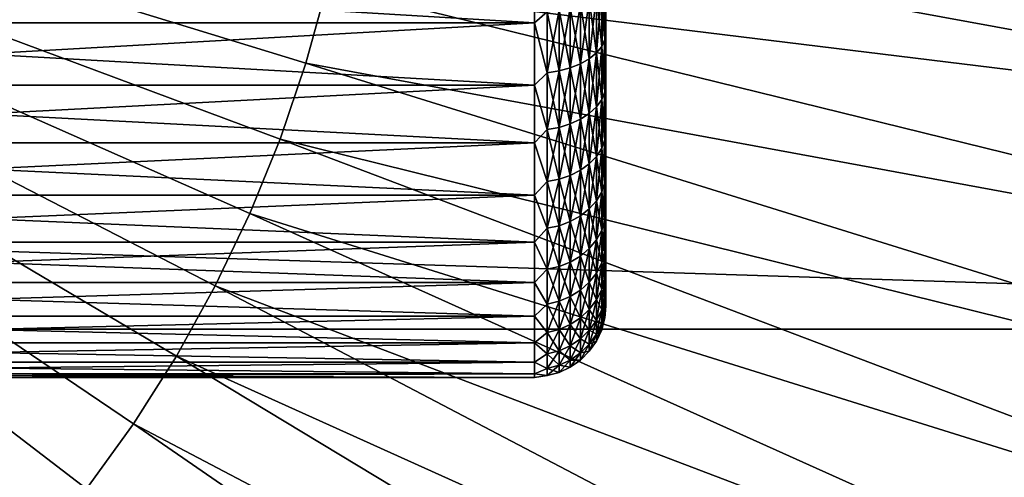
# Model space of a CAD drawing. Header units: metres. Extents: x -258 to 72, y -72 to 102.
# Tile 226 of 256: x 38.08 to 51.89, y -11.35 to -4.93. Entities that reach past the tile are written whole.
import ezdxf

# ---------------------------------------------------------------- set-up
doc = ezdxf.new("R2010")
doc.units = ezdxf.units.M
doc.layers.add('solid_FREESTAND_ASM_SW0005', color=7, linetype='CONTINUOUS')

msp = doc.modelspace()

# ---------------------------------------------------------------- linework, layer by layer
at = {"layer": 'solid_FREESTAND_ASM_SW0005'}
for points in [[(38.306484, -12.382319, -872.27063), (24.009604, 0, -872.009583), (37.545269, -13.21034, -872.261536)], [(39.017143, -11.510512, -872.279175), (24.009604, 0, -872.009583), (38.306484, -12.382319, -872.27063)], [(39.674728, -10.598003, -872.287109), (24.009604, 0, -872.009583), (39.017143, -11.510512, -872.279175)], [(40.276917, -9.64802, -872.294312), (24.009604, 0, -872.009583), (39.674728, -10.598003, -872.287109)], [(40.821579, -8.663919, -872.300842), (24.009604, 0, -872.009583), (40.276917, -9.64802, -872.294312)], [(41.306786, -7.649182, -872.306702), (24.009604, 0, -872.009583), (40.821579, -8.663919, -872.300842)], [(41.730827, -6.607397, -872.311768), (24.009604, 0, -872.009583), (41.306786, -7.649182, -872.306702)], [(42.092201, -5.542247, -872.316101), (24.009604, 0, -872.009583), (41.730827, -6.607397, -872.311768)], [(42.389629, -4.4575, -872.319702), (24.009604, 0, -872.009583), (42.092201, -5.542247, -872.316101)], [(42.622059, -3.35699, -872.322449), (42.389629, -4.4575, -872.319702), (61.29673, -6.774793, -872.816467)], [(42.622059, -3.35699, -872.322449), (61.29673, -6.774793, -872.816467), (61.635384, -4.530074, -872.820496)], [(45.299999, -4.974999, 23.683046), (29.799999, -4.974999, 23.683046), (29.799999, -4.047029, 23.210222)], [(45.299999, -4.047029, 23.210222), (45.299999, -4.974999, 23.683046), (29.799999, -4.047029, 23.210222)], [(45.299999, -4.047032, 41.389774), (29.799999, -4.047032, 41.389774), (29.799999, -4.975002, 40.91695)], [(45.299999, -4.975002, 40.91695), (45.299999, -4.047032, 41.389774), (29.799999, -4.975002, 40.91695)], [(45.473648, -4.821382, 23.613535), (45.299999, -4.974999, 23.683046), (45.299999, -4.047029, 23.210222)], [(45.473648, -4.821382, 40.986465), (45.299999, -4.047032, 41.389774), (45.299999, -4.975002, 40.91695)], [(42.389629, -4.4575, -872.319702), (42.092201, -5.542247, -872.316101), (60.824314, -8.995211, -872.810791)], [(42.389629, -4.4575, -872.319702), (60.824314, -8.995211, -872.810791), (61.29673, -6.774793, -872.816467)], [(46.240051, -4.508958, 40.423584), (46.166462, -4.585737, 40.561916), (46.166462, -5.398053, 40.055595)], [(46.240051, -5.307673, 39.925743), (46.240051, -4.508958, 40.423584), (46.166462, -5.398053, 40.055595)], [(46.240051, -4.508958, 24.176414), (46.240051, -5.307673, 24.674257), (46.166462, -4.585737, 24.038086)], [(46.285019, -4.42714, 40.27618), (46.240051, -4.508958, 40.423584), (46.240051, -5.307673, 39.925743)], [(46.285019, -5.211363, 39.787369), (46.285019, -4.42714, 40.27618), (46.240051, -5.307673, 39.925743)], [(46.285019, -4.42714, 24.323822), (46.285019, -5.211363, 24.812632), (46.240051, -4.508958, 24.176414)], [(46.285019, -5.211363, 24.812632), (46.240051, -5.307673, 24.674257), (46.240051, -4.508958, 24.176414)], [(46.285019, -4.42714, 24.323822), (46.299999, -4.614164, 24.631104), (46.299999, -5.022589, 24.892159)], [(46.285019, -4.42714, 24.323822), (46.299999, -5.022589, 24.892159), (46.285019, -5.211363, 24.812632)], [(46.285019, -5.211363, 39.787369), (46.299999, -4.614208, 39.968872), (46.285019, -4.42714, 40.27618)], [(71.904762, -9.271183, -887), (-71.904762, -9.271173, -887), (-72.351036, -4.645118, -887)], [(72.351036, -4.645123, -887), (71.904762, -9.271183, -887), (-72.351036, -4.645118, -887)], [(46.066494, -4.655139, 40.686954), (45.943188, -4.715052, 40.794895), (45.943188, -5.550275, 40.2743)], [(46.066494, -5.479749, 40.17297), (46.066494, -4.655139, 40.686954), (45.943188, -5.550275, 40.2743)], [(46.066494, -4.655139, 23.913046), (46.066494, -5.479749, 24.427031), (45.943188, -4.715052, 23.805103)], [(46.166462, -4.585737, 40.561916), (46.066494, -4.655139, 40.686954), (46.066494, -5.479749, 40.17297)], [(46.166462, -5.398053, 40.055595), (46.166462, -4.585737, 40.561916), (46.066494, -5.479749, 40.17297)], [(46.166462, -4.585737, 24.038086), (46.166462, -5.398053, 24.544405), (46.066494, -4.655139, 23.913046)], [(46.166462, -5.398053, 24.544405), (46.066494, -5.479749, 24.427031), (46.066494, -4.655139, 23.913046)], [(46.240051, -5.307673, 24.674257), (46.166462, -5.398053, 24.544405), (46.166462, -4.585737, 24.038086)], [(46.285019, -5.211363, 39.787369), (46.299999, -5.022631, 39.707813), (46.299999, -4.614208, 39.968872)], [(46.299999, -4.614208, 39.968872), (46.299999, -5.022589, 24.892159), (46.299999, -4.614164, 24.631104)], [(46.299999, -4.614208, 39.968872), (46.299999, -5.022631, 39.707813), (46.299999, -5.022589, 24.892159)], [(45.473648, -5.67544, 40.454128), (45.473648, -4.821382, 40.986465), (45.299999, -4.975002, 40.91695)], [(45.473648, -4.821382, 23.613535), (45.473648, -5.67544, 24.145872), (45.299999, -4.974999, 23.683046)], [(45.642185, -4.799458, 40.946968), (45.473648, -4.821382, 40.986465), (45.473648, -5.67544, 40.454128)], [(45.642185, -5.649633, 40.417049), (45.642185, -4.799458, 40.946968), (45.473648, -5.67544, 40.454128)], [(45.642185, -4.799458, 23.653032), (45.642185, -5.649633, 24.182951), (45.473648, -4.821382, 23.613535)], [(45.642185, -5.649633, 24.182951), (45.473648, -5.67544, 24.145872), (45.473648, -4.821382, 23.613535)], [(45.800301, -4.763652, 40.882458), (45.642185, -4.799458, 40.946968), (45.642185, -5.649633, 40.417049)], [(45.800301, -5.607483, 40.356491), (45.800301, -4.763652, 40.882458), (45.642185, -5.649633, 40.417049)], [(45.800301, -4.763652, 23.717545), (45.800301, -5.607483, 24.243509), (45.642185, -4.799458, 23.653032)], [(45.800301, -5.607483, 24.243509), (45.642185, -5.649633, 24.182951), (45.642185, -4.799458, 23.653032)], [(45.943188, -4.715052, 40.794895), (45.800301, -4.763652, 40.882458), (45.800301, -5.607483, 40.356491)], [(45.943188, -5.550275, 40.2743), (45.943188, -4.715052, 40.794895), (45.800301, -5.607483, 40.356491)], [(45.943188, -4.715052, 23.805103), (45.943188, -5.550275, 24.325703), (45.800301, -4.763652, 23.717545)], [(45.943188, -5.550275, 24.325703), (45.800301, -5.607483, 24.243509), (45.800301, -4.763652, 23.717545)], [(46.066494, -5.479749, 24.427031), (45.943188, -5.550275, 24.325703), (45.943188, -4.715052, 23.805103)], [(45.299999, -5.848463, 24.25028), (29.799999, -5.848463, 24.25028), (29.799999, -4.974999, 23.683046)], [(45.299999, -4.974999, 23.683046), (45.299999, -5.848463, 24.25028), (29.799999, -4.974999, 23.683046)], [(45.299999, -4.975002, 40.91695), (29.799999, -4.975002, 40.91695), (29.799999, -5.848465, 40.349716)], [(45.299999, -5.848465, 40.349716), (45.299999, -4.975002, 40.91695), (29.799999, -5.848465, 40.349716)], [(45.473648, -5.67544, 24.145872), (45.299999, -5.848463, 24.25028), (45.299999, -4.974999, 23.683046)], [(45.473648, -5.67544, 40.454128), (45.299999, -4.975002, 40.91695), (45.299999, -5.848465, 40.349716)], [(46.285019, -5.211363, 24.812632), (46.299999, -5.022589, 24.892159), (46.299999, -5.416277, 25.174944)], [(46.285019, -5.211363, 39.787369), (46.299999, -5.416318, 39.425026), (46.299999, -5.022631, 39.707813)], [(46.299999, -5.022631, 39.707813), (46.299999, -5.416277, 25.174944), (46.299999, -5.022589, 24.892159)], [(46.299999, -5.022631, 39.707813), (46.299999, -5.416318, 39.425026), (46.299999, -5.416277, 25.174944)], [(46.285019, -5.211363, 39.787369), (46.240051, -5.307673, 39.925743), (46.240051, -6.051925, 39.349648)], [(46.285019, -5.94211, 39.221729), (46.285019, -5.211363, 39.787369), (46.240051, -6.051925, 39.349648)], [(46.285019, -5.211363, 24.812632), (46.285019, -5.94211, 25.378271), (46.240051, -5.307673, 24.674257)], [(46.285019, -5.211363, 24.812632), (46.299999, -5.416277, 25.174944), (46.299999, -5.794074, 25.478621)], [(46.285019, -5.211363, 24.812632), (46.299999, -5.794074, 25.478621), (46.285019, -5.94211, 25.378271)], [(46.285019, -5.94211, 39.221729), (46.299999, -5.416318, 39.425026), (46.285019, -5.211363, 39.787369)], [(46.240051, -5.307673, 39.925743), (46.166462, -5.398053, 40.055595), (46.166462, -6.154978, 39.469692)], [(46.240051, -6.051925, 39.349648), (46.240051, -5.307673, 39.925743), (46.166462, -6.154978, 39.469692)], [(46.240051, -5.307673, 24.674257), (46.240051, -6.051925, 25.250351), (46.166462, -5.398053, 24.544405)], [(46.285019, -5.94211, 25.378271), (46.240051, -6.051925, 25.250351), (46.240051, -5.307673, 24.674257)], [(46.066494, -5.479749, 40.17297), (45.943188, -5.550275, 40.2743), (45.943188, -6.328545, 39.671871)], [(46.066494, -6.248129, 39.578201), (46.066494, -5.479749, 40.17297), (45.943188, -6.328545, 39.671871)], [(46.066494, -5.479749, 24.427031), (46.066494, -6.248129, 25.021801), (45.943188, -5.550275, 24.325703)], [(46.166462, -5.398053, 40.055595), (46.066494, -5.479749, 40.17297), (46.066494, -6.248129, 39.578201)], [(46.166462, -6.154978, 39.469692), (46.166462, -5.398053, 40.055595), (46.066494, -6.248129, 39.578201)], [(46.166462, -5.398053, 24.544405), (46.166462, -6.154978, 25.13031), (46.066494, -5.479749, 24.427031)], [(46.166462, -6.154978, 25.13031), (46.066494, -6.248129, 25.021801), (46.066494, -5.479749, 24.427031)], [(46.240051, -6.051925, 25.250351), (46.166462, -6.154978, 25.13031), (46.166462, -5.398053, 24.544405)], [(46.285019, -5.94211, 39.221729), (46.299999, -5.794113, 39.121346), (46.299999, -5.416318, 39.425026)], [(46.299999, -5.416318, 39.425026), (46.299999, -5.794074, 25.478621), (46.299999, -5.416277, 25.174944)], [(46.299999, -5.416318, 39.425026), (46.299999, -5.794113, 39.121346), (46.299999, -5.794074, 25.478621)], [(42.092201, -5.542247, -872.316101), (41.730827, -6.607397, -872.311768), (60.219833, -11.183365, -872.803528)], [(42.092201, -5.542247, -872.316101), (60.219833, -11.183365, -872.803528), (60.824314, -8.995211, -872.810791)], [(45.642185, -5.649633, 40.417049), (45.473648, -5.67544, 40.454128), (45.473648, -6.471261, 39.838116)], [(45.642185, -6.441835, 39.803841), (45.642185, -5.649633, 40.417049), (45.473648, -6.471261, 39.838116)], [(45.642185, -5.649633, 24.182951), (45.642185, -6.441835, 24.79616), (45.473648, -5.67544, 24.145872)], [(45.800301, -5.607483, 40.356491), (45.642185, -5.649633, 40.417049), (45.642185, -6.441835, 39.803841)], [(45.800301, -6.393775, 39.747856), (45.800301, -5.607483, 40.356491), (45.642185, -6.441835, 39.803841)], [(45.800301, -5.607483, 24.243509), (45.800301, -6.393775, 24.852144), (45.642185, -5.649633, 24.182951)], [(45.800301, -6.393775, 24.852144), (45.642185, -6.441835, 24.79616), (45.642185, -5.649633, 24.182951)], [(45.943188, -5.550275, 40.2743), (45.800301, -5.607483, 40.356491), (45.800301, -6.393775, 39.747856)], [(45.943188, -6.328545, 39.671871), (45.943188, -5.550275, 40.2743), (45.800301, -6.393775, 39.747856)], [(45.943188, -5.550275, 24.325703), (45.943188, -6.328545, 24.928127), (45.800301, -5.607483, 24.243509)], [(45.943188, -6.328545, 24.928127), (45.800301, -6.393775, 24.852144), (45.800301, -5.607483, 24.243509)], [(46.066494, -6.248129, 25.021801), (45.943188, -6.328545, 24.928127), (45.943188, -5.550275, 24.325703)], [(45.473648, -6.471261, 39.838116), (45.473648, -5.67544, 40.454128), (45.299999, -5.848465, 40.349716)], [(45.473648, -5.67544, 24.145872), (45.473648, -6.471261, 24.761885), (45.299999, -5.848463, 24.25028)], [(45.642185, -6.441835, 24.79616), (45.473648, -6.471261, 24.761885), (45.473648, -5.67544, 24.145872)], [(46.285019, -5.94211, 25.378271), (46.299999, -5.794074, 25.478621), (46.299999, -6.154877, 25.802309)], [(46.285019, -5.94211, 39.221729), (46.299999, -6.154915, 38.797657), (46.299999, -5.794113, 39.121346)], [(46.299999, -5.794113, 39.121346), (46.299999, -6.154877, 25.802309), (46.299999, -5.794074, 25.478621)], [(46.299999, -5.794113, 39.121346), (46.299999, -6.154915, 38.797657), (46.299999, -6.154877, 25.802309)], [(45.299999, -6.657849, 24.905708), (29.799999, -6.657849, 24.905708), (29.799999, -5.848463, 24.25028)], [(45.299999, -5.848463, 24.25028), (45.299999, -6.657849, 24.905708), (29.799999, -5.848463, 24.25028)], [(45.299999, -5.848465, 40.349716), (29.799999, -5.848465, 40.349716), (29.799999, -6.657851, 39.69429)], [(45.299999, -6.657851, 39.69429), (45.299999, -5.848465, 40.349716), (29.799999, -6.657851, 39.69429)], [(45.473648, -6.471261, 24.761885), (45.299999, -6.657849, 24.905708), (45.299999, -5.848463, 24.25028)], [(45.473648, -6.471261, 39.838116), (45.299999, -5.848465, 40.349716), (45.299999, -6.657851, 39.69429)], [(46.240051, -6.051925, 39.349648), (46.166462, -6.154978, 39.469692), (46.166462, -6.848744, 38.810215)], [(46.240051, -6.734076, 38.701218), (46.240051, -6.051925, 39.349648), (46.166462, -6.848744, 38.810215)], [(46.240051, -6.051925, 25.250351), (46.240051, -6.734076, 25.898783), (46.166462, -6.154978, 25.13031)], [(46.285019, -5.94211, 39.221729), (46.240051, -6.051925, 39.349648), (46.240051, -6.734076, 38.701218)], [(46.285019, -6.611882, 38.585064), (46.285019, -5.94211, 39.221729), (46.240051, -6.734076, 38.701218)], [(46.285019, -5.94211, 25.378271), (46.285019, -6.611882, 26.014936), (46.240051, -6.051925, 25.250351)], [(46.285019, -6.611882, 26.014936), (46.240051, -6.734076, 25.898783), (46.240051, -6.051925, 25.250351)], [(46.285019, -5.94211, 25.378271), (46.299999, -6.154877, 25.802309), (46.285019, -6.611882, 26.014936)], [(46.285019, -6.611882, 38.585064), (46.299999, -6.154915, 38.797657), (46.285019, -5.94211, 39.221729)], [(46.166462, -6.154978, 39.469692), (46.066494, -6.248129, 39.578201), (46.066494, -6.952395, 38.908745)], [(46.166462, -6.848744, 38.810215), (46.166462, -6.154978, 39.469692), (46.066494, -6.952395, 38.908745)], [(46.166462, -6.154978, 25.13031), (46.166462, -6.848744, 25.789783), (46.066494, -6.248129, 25.021801)], [(46.240051, -6.734076, 25.898783), (46.166462, -6.848744, 25.789783), (46.166462, -6.154978, 25.13031)], [(46.285019, -6.611882, 26.014936), (46.299999, -6.154877, 25.802309), (46.299999, -6.497635, 26.145063)], [(46.285019, -6.611882, 38.585064), (46.299999, -6.49767, 38.454899), (46.299999, -6.154915, 38.797657)], [(46.299999, -6.154915, 38.797657), (46.299999, -6.497635, 26.145063), (46.299999, -6.154877, 25.802309)], [(46.299999, -6.154915, 38.797657), (46.299999, -6.49767, 38.454899), (46.299999, -6.497635, 26.145063)], [(45.943188, -6.328545, 39.671871), (45.800301, -6.393775, 39.747856), (45.800301, -7.114458, 39.062798)], [(45.943188, -7.041875, 38.993801), (45.943188, -6.328545, 39.671871), (45.800301, -7.114458, 39.062798)], [(45.943188, -6.328545, 24.928127), (45.943188, -7.041875, 25.606199), (45.800301, -6.393775, 24.852144)], [(46.066494, -6.248129, 39.578201), (45.943188, -6.328545, 39.671871), (45.943188, -7.041875, 38.993801)], [(46.066494, -6.952395, 38.908745), (46.066494, -6.248129, 39.578201), (45.943188, -7.041875, 38.993801)], [(46.066494, -6.248129, 25.021801), (46.066494, -6.952395, 25.691256), (45.943188, -6.328545, 24.928127)], [(46.066494, -6.952395, 25.691256), (45.943188, -7.041875, 25.606199), (45.943188, -6.328545, 24.928127)], [(46.166462, -6.848744, 25.789783), (46.066494, -6.952395, 25.691256), (46.066494, -6.248129, 25.021801)], [(45.473648, -7.200677, 39.144753), (45.473648, -6.471261, 39.838116), (45.299999, -6.657851, 39.69429)], [(45.473648, -6.471261, 24.761885), (45.473648, -7.200677, 25.455246), (45.299999, -6.657849, 24.905708)], [(45.642185, -6.441835, 39.803841), (45.473648, -6.471261, 39.838116), (45.473648, -7.200677, 39.144753)], [(45.642185, -7.167934, 39.113628), (45.642185, -6.441835, 39.803841), (45.473648, -7.200677, 39.144753)], [(45.642185, -6.441835, 24.79616), (45.642185, -7.167934, 25.48637), (45.473648, -6.471261, 24.761885)], [(45.642185, -7.167934, 25.48637), (45.473648, -7.200677, 25.455246), (45.473648, -6.471261, 24.761885)], [(45.800301, -6.393775, 39.747856), (45.642185, -6.441835, 39.803841), (45.642185, -7.167934, 39.113628)], [(45.800301, -7.114458, 39.062798), (45.800301, -6.393775, 39.747856), (45.642185, -7.167934, 39.113628)], [(45.800301, -6.393775, 24.852144), (45.800301, -7.114458, 25.537203), (45.642185, -6.441835, 24.79616)], [(45.800301, -7.114458, 25.537203), (45.642185, -7.167934, 25.48637), (45.642185, -6.441835, 24.79616)], [(45.943188, -7.041875, 25.606199), (45.800301, -7.114458, 25.537203), (45.800301, -6.393775, 24.852144)], [(41.730827, -6.607397, -872.311768), (41.306786, -7.649182, -872.306702), (59.485451, -13.331405, -872.794739)], [(41.730827, -6.607397, -872.311768), (59.485451, -13.331405, -872.794739), (60.219833, -11.183365, -872.803528)], [(46.285019, -6.611882, 38.585064), (46.240051, -6.734076, 38.701218), (46.240051, -7.347126, 37.987099)], [(46.285019, -7.213808, 37.883904), (46.285019, -6.611882, 38.585064), (46.240051, -7.347126, 37.987099)], [(46.285019, -6.611882, 26.014936), (46.285019, -7.213808, 26.716097), (46.240051, -6.734076, 25.898783)], [(46.285019, -6.611882, 26.014936), (46.299999, -6.497635, 26.145063), (46.299999, -6.821326, 26.505865)], [(46.285019, -7.213808, 37.883904), (46.299999, -6.82136, 38.094097), (46.299999, -6.49767, 38.454899)], [(46.285019, -7.213808, 37.883904), (46.299999, -6.49767, 38.454899), (46.285019, -6.611882, 38.585064)], [(46.285019, -6.611882, 26.014936), (46.299999, -6.821326, 26.505865), (46.285019, -7.213808, 26.716097)], [(46.299999, -6.49767, 38.454899), (46.299999, -6.821326, 26.505865), (46.299999, -6.497635, 26.145063)], [(46.299999, -6.49767, 38.454899), (46.299999, -6.82136, 38.094097), (46.299999, -6.821326, 26.505865)], [(45.299999, -7.39429, 25.642149), (29.799999, -7.39429, 25.642149), (29.799999, -6.657849, 24.905708)], [(45.299999, -6.657849, 24.905708), (45.299999, -7.39429, 25.642149), (29.799999, -6.657849, 24.905708)], [(45.299999, -6.657851, 39.69429), (29.799999, -6.657851, 39.69429), (29.799999, -7.394292, 38.957848)], [(45.299999, -7.394293, 38.957848), (45.299999, -6.657851, 39.69429), (29.799999, -7.394292, 38.957848)], [(45.473648, -7.200677, 25.455246), (45.299999, -7.39429, 25.642149), (45.299999, -6.657849, 24.905708)], [(45.473648, -7.200677, 39.144753), (45.299999, -6.657851, 39.69429), (45.299999, -7.394293, 38.957848)], [(46.240051, -6.734076, 38.701218), (46.166462, -6.848744, 38.810215), (46.166462, -7.472233, 38.083939)], [(46.240051, -7.347126, 37.987099), (46.240051, -6.734076, 38.701218), (46.166462, -7.472233, 38.083939)], [(46.240051, -6.734076, 25.898783), (46.240051, -7.347126, 26.612902), (46.166462, -6.848744, 25.789783)], [(46.285019, -7.213808, 26.716097), (46.240051, -7.347126, 26.612902), (46.240051, -6.734076, 25.898783)], [(46.166462, -6.848744, 38.810215), (46.066494, -6.952395, 38.908745), (46.066494, -7.58532, 38.171474)], [(46.166462, -7.472233, 38.083939), (46.166462, -6.848744, 38.810215), (46.066494, -7.58532, 38.171474)], [(46.166462, -6.848744, 25.789783), (46.166462, -7.472233, 26.516062), (46.066494, -6.952395, 25.691256)], [(46.240051, -7.347126, 26.612902), (46.166462, -7.472233, 26.516062), (46.166462, -6.848744, 25.789783)], [(46.285019, -7.213808, 26.716097), (46.299999, -6.821326, 26.505865), (46.299999, -7.125008, 26.883657)], [(46.285019, -7.213808, 37.883904), (46.299999, -7.125039, 37.716301), (46.299999, -6.82136, 38.094097)], [(46.299999, -6.82136, 38.094097), (46.299999, -7.125008, 26.883657), (46.299999, -6.821326, 26.505865)], [(46.299999, -6.82136, 38.094097), (46.299999, -7.125039, 37.716301), (46.299999, -7.125008, 26.883657)], [(46.066494, -6.952395, 38.908745), (45.943188, -7.041875, 38.993801), (45.943188, -7.682946, 38.247044)], [(46.066494, -7.58532, 38.171474), (46.066494, -6.952395, 38.908745), (45.943188, -7.682946, 38.247044)], [(46.066494, -6.952395, 25.691256), (46.066494, -7.58532, 26.428524), (45.943188, -7.041875, 25.606199)], [(46.166462, -7.472233, 26.516062), (46.066494, -7.58532, 26.428524), (46.066494, -6.952395, 25.691256)], [(45.642185, -7.167934, 39.113628), (45.473648, -7.200677, 39.144753), (45.473648, -7.856205, 38.381157)], [(45.642185, -7.820482, 38.353504), (45.642185, -7.167934, 39.113628), (45.473648, -7.856205, 38.381157)], [(45.642185, -7.167934, 25.48637), (45.642185, -7.820482, 26.246496), (45.473648, -7.200677, 25.455246)], [(45.800301, -7.114458, 39.062798), (45.642185, -7.167934, 39.113628), (45.642185, -7.820482, 38.353504)], [(45.800301, -7.762136, 38.308342), (45.800301, -7.114458, 39.062798), (45.642185, -7.820482, 38.353504)], [(45.800301, -7.114458, 25.537203), (45.800301, -7.762136, 26.291658), (45.642185, -7.167934, 25.48637)], [(45.800301, -7.762136, 26.291658), (45.642185, -7.820482, 26.246496), (45.642185, -7.167934, 25.48637)], [(45.943188, -7.041875, 38.993801), (45.800301, -7.114458, 39.062798), (45.800301, -7.762136, 38.308342)], [(45.943188, -7.682946, 38.247044), (45.943188, -7.041875, 38.993801), (45.800301, -7.762136, 38.308342)], [(45.943188, -7.041875, 25.606199), (45.943188, -7.682946, 26.352957), (45.800301, -7.114458, 25.537203)], [(45.943188, -7.682946, 26.352957), (45.800301, -7.762136, 26.291658), (45.800301, -7.114458, 25.537203)], [(46.066494, -7.58532, 26.428524), (45.943188, -7.682946, 26.352957), (45.943188, -7.041875, 25.606199)], [(46.285019, -7.213808, 26.716097), (46.299999, -7.125008, 26.883657), (46.299999, -7.407795, 27.277344)], [(46.285019, -7.741711, 37.125446), (46.299999, -7.407824, 37.322613), (46.299999, -7.125039, 37.716301)], [(46.285019, -7.741711, 37.125446), (46.299999, -7.125039, 37.716301), (46.285019, -7.213808, 37.883904)], [(46.299999, -7.125039, 37.716301), (46.299999, -7.407795, 27.277344), (46.299999, -7.125008, 26.883657)], [(46.299999, -7.125039, 37.716301), (46.299999, -7.407824, 37.322613), (46.299999, -7.407795, 27.277344)], [(45.473648, -7.856205, 38.381157), (45.473648, -7.200677, 39.144753), (45.299999, -7.394293, 38.957848)], [(45.473648, -7.200677, 25.455246), (45.473648, -7.856205, 26.218845), (45.299999, -7.39429, 25.642149)], [(45.642185, -7.820482, 26.246496), (45.473648, -7.856205, 26.218845), (45.473648, -7.200677, 25.455246)], [(46.285019, -7.213808, 37.883904), (46.240051, -7.347126, 37.987099), (46.240051, -7.884784, 37.214622)], [(46.285019, -7.741711, 37.125446), (46.285019, -7.213808, 37.883904), (46.240051, -7.884784, 37.214622)], [(46.285019, -7.213808, 26.716097), (46.285019, -7.741711, 27.474554), (46.240051, -7.347126, 26.612902)], [(46.285019, -7.213808, 26.716097), (46.299999, -7.407795, 27.277344), (46.285019, -7.741711, 27.474554)], [(45.299999, -8.049719, 26.451536), (29.799999, -8.049719, 26.451536), (29.799999, -7.39429, 25.642149)], [(45.299999, -7.39429, 25.642149), (45.299999, -8.049719, 26.451536), (29.799999, -7.39429, 25.642149)], [(45.299999, -7.394293, 38.957848), (29.799999, -7.394292, 38.957848), (29.799999, -8.049721, 38.14846)], [(45.299999, -8.049721, 38.14846), (45.299999, -7.394293, 38.957848), (29.799999, -8.049721, 38.14846)], [(45.473648, -7.856205, 26.218845), (45.299999, -8.049719, 26.451536), (45.299999, -7.39429, 25.642149)], [(45.473648, -7.856205, 38.381157), (45.299999, -7.394293, 38.957848), (45.299999, -8.049721, 38.14846)], [(46.240051, -7.347126, 37.987099), (46.166462, -7.472233, 38.083939), (46.166462, -8.019047, 37.298309)], [(46.240051, -7.884784, 37.214622), (46.240051, -7.347126, 37.987099), (46.166462, -8.019047, 37.298309)], [(46.240051, -7.347126, 26.612902), (46.240051, -7.884784, 27.385376), (46.166462, -7.472233, 26.516062)], [(46.285019, -7.741711, 27.474554), (46.240051, -7.884784, 27.385376), (46.240051, -7.347126, 26.612902)], [(46.285019, -7.741711, 27.474554), (46.299999, -7.407795, 27.277344), (46.299999, -7.668855, 27.685766)], [(46.285019, -7.741711, 37.125446), (46.299999, -7.668882, 36.914188), (46.299999, -7.407824, 37.322613)], [(46.299999, -7.407824, 37.322613), (46.299999, -7.668855, 27.685766), (46.299999, -7.407795, 27.277344)], [(46.299999, -7.407824, 37.322613), (46.299999, -7.668882, 36.914188), (46.299999, -7.668855, 27.685766)], [(46.066494, -7.58532, 38.171474), (45.943188, -7.682946, 38.247044), (45.943188, -8.245179, 37.439259)], [(46.066494, -8.14041, 37.373955), (46.066494, -7.58532, 38.171474), (45.943188, -8.245179, 37.439259)], [(46.066494, -7.58532, 26.428524), (46.066494, -8.14041, 27.226044), (45.943188, -7.682946, 26.352957)], [(46.166462, -7.472233, 38.083939), (46.066494, -7.58532, 38.171474), (46.066494, -8.14041, 37.373955)], [(46.166462, -8.019047, 37.298309), (46.166462, -7.472233, 38.083939), (46.066494, -8.14041, 37.373955)], [(46.166462, -7.472233, 26.516062), (46.166462, -8.019047, 27.301689), (46.066494, -7.58532, 26.428524)], [(46.166462, -8.019047, 27.301689), (46.066494, -8.14041, 27.226044), (46.066494, -7.58532, 26.428524)], [(46.240051, -7.884784, 27.385376), (46.166462, -8.019047, 27.301689), (46.166462, -7.472233, 26.516062)], [(41.306786, -7.649182, -872.306702), (40.821579, -8.663919, -872.300842), (58.62381, -15.431625, -872.784363)], [(41.306786, -7.649182, -872.306702), (58.62381, -15.431625, -872.784363), (59.485451, -13.331405, -872.794739)], [(45.943188, -7.682946, 38.247044), (45.800301, -7.762136, 38.308342), (45.800301, -8.330166, 37.492233)], [(45.943188, -8.245179, 37.439259), (45.943188, -7.682946, 38.247044), (45.800301, -8.330166, 37.492233)], [(45.943188, -7.682946, 26.352957), (45.943188, -8.245179, 27.16074), (45.800301, -7.762136, 26.291658)], [(46.066494, -8.14041, 27.226044), (45.943188, -8.245179, 27.16074), (45.943188, -7.682946, 26.352957)], [(46.285019, -7.741711, 27.474554), (46.299999, -7.668855, 27.685766), (46.299999, -7.907416, 28.107714)], [(46.285019, -8.190172, 36.317471), (46.299999, -7.90744, 36.492241), (46.299999, -7.668882, 36.914188)], [(46.285019, -8.190172, 36.317471), (46.299999, -7.668882, 36.914188), (46.285019, -7.741711, 37.125446)], [(46.299999, -7.668882, 36.914188), (46.299999, -7.907416, 28.107714), (46.299999, -7.668855, 27.685766)], [(46.299999, -7.668882, 36.914188), (46.299999, -7.90744, 36.492241), (46.299999, -7.907416, 28.107714)], [(45.473648, -8.431118, 37.555157), (45.473648, -7.856205, 38.381157), (45.299999, -8.049721, 38.14846)], [(45.473648, -7.856205, 26.218845), (45.473648, -8.431118, 27.044844), (45.299999, -8.049719, 26.451536)], [(45.642185, -7.820482, 38.353504), (45.473648, -7.856205, 38.381157), (45.473648, -8.431118, 37.555157)], [(45.642185, -8.39278, 37.531261), (45.642185, -7.820482, 38.353504), (45.473648, -8.431118, 37.555157)], [(45.642185, -7.820482, 26.246496), (45.642185, -8.39278, 27.068741), (45.473648, -7.856205, 26.218845)], [(45.642185, -8.39278, 27.068741), (45.473648, -8.431118, 27.044844), (45.473648, -7.856205, 26.218845)], [(45.800301, -7.762136, 38.308342), (45.642185, -7.820482, 38.353504), (45.642185, -8.39278, 37.531261)], [(45.800301, -8.330166, 37.492233), (45.800301, -7.762136, 38.308342), (45.642185, -8.39278, 37.531261)], [(45.800301, -7.762136, 26.291658), (45.800301, -8.330166, 27.107769), (45.642185, -7.820482, 26.246496)], [(45.800301, -8.330166, 27.107769), (45.642185, -8.39278, 27.068741), (45.642185, -7.820482, 26.246496)], [(45.943188, -8.245179, 27.16074), (45.800301, -8.330166, 27.107769), (45.800301, -7.762136, 26.291658)], [(46.285019, -7.741711, 37.125446), (46.240051, -7.884784, 37.214622), (46.240051, -8.341535, 36.391716)], [(46.285019, -8.190172, 36.317471), (46.285019, -7.741711, 37.125446), (46.240051, -8.341535, 36.391716)], [(46.285019, -7.741711, 27.474554), (46.285019, -8.190172, 28.282528), (46.240051, -7.884784, 27.385376)], [(46.285019, -7.741711, 27.474554), (46.299999, -7.907416, 28.107714), (46.285019, -8.190172, 28.282528)], [(46.240051, -7.884784, 37.214622), (46.166462, -8.019047, 37.298309), (46.166462, -8.483574, 36.461391)], [(46.240051, -8.341535, 36.391716), (46.240051, -7.884784, 37.214622), (46.166462, -8.483574, 36.461391)], [(46.240051, -7.884784, 27.385376), (46.240051, -8.341535, 28.208282), (46.166462, -8.019047, 27.301689)], [(46.285019, -8.190172, 28.282528), (46.240051, -8.341535, 28.208282), (46.240051, -7.884784, 27.385376)], [(46.285019, -8.190172, 28.282528), (46.299999, -7.907416, 28.107714), (46.299999, -8.122784, 28.541958)], [(46.285019, -8.190172, 36.317471), (46.299999, -8.122806, 36.057995), (46.299999, -7.90744, 36.492241)], [(46.299999, -7.90744, 36.492241), (46.299999, -8.122784, 28.541958), (46.299999, -7.907416, 28.107714)], [(46.299999, -7.90744, 36.492241), (46.299999, -8.122806, 36.057995), (46.299999, -8.122784, 28.541958)], [(45.299999, -8.616952, 27.324999), (29.799999, -8.616952, 27.324999), (29.799999, -8.049719, 26.451536)], [(45.299999, -8.049719, 26.451536), (45.299999, -8.616952, 27.324999), (29.799999, -8.049719, 26.451536)], [(45.299999, -8.049721, 38.14846), (29.799999, -8.049721, 38.14846), (29.799999, -8.616954, 37.274998)], [(45.299999, -8.616954, 37.274998), (45.299999, -8.049721, 38.14846), (29.799999, -8.616954, 37.274998)], [(45.473648, -8.431118, 27.044844), (45.299999, -8.616952, 27.324999), (45.299999, -8.049719, 26.451536)], [(45.473648, -8.431118, 37.555157), (45.299999, -8.049721, 38.14846), (45.299999, -8.616954, 37.274998)], [(46.066494, -8.14041, 37.373955), (45.943188, -8.245179, 37.439259), (45.943188, -8.722807, 36.578739)], [(46.066494, -8.611968, 36.524372), (46.066494, -8.14041, 37.373955), (45.943188, -8.722807, 36.578739)], [(46.066494, -8.14041, 27.226044), (46.066494, -8.611968, 28.075628), (45.943188, -8.245179, 27.16074)], [(46.166462, -8.019047, 37.298309), (46.066494, -8.14041, 37.373955), (46.066494, -8.611968, 36.524372)], [(46.166462, -8.483574, 36.461391), (46.166462, -8.019047, 37.298309), (46.066494, -8.611968, 36.524372)], [(46.166462, -8.019047, 27.301689), (46.166462, -8.483574, 28.138609), (46.066494, -8.14041, 27.226044)], [(46.166462, -8.483574, 28.138609), (46.066494, -8.611968, 28.075628), (46.066494, -8.14041, 27.226044)], [(46.240051, -8.341535, 28.208282), (46.166462, -8.483574, 28.138609), (46.166462, -8.019047, 27.301689)], [(46.285019, -8.190172, 28.282528), (46.299999, -8.122784, 28.541958), (46.299999, -8.31433, 28.987236)], [(46.285019, -8.554592, 35.468273), (46.299999, -8.314349, 35.612717), (46.299999, -8.122806, 36.057995)], [(46.285019, -8.554592, 35.468273), (46.299999, -8.122806, 36.057995), (46.285019, -8.190172, 36.317471)], [(46.299999, -8.122806, 36.057995), (46.299999, -8.31433, 28.987236), (46.299999, -8.122784, 28.541958)], [(46.299999, -8.122806, 36.057995), (46.299999, -8.314349, 35.612717), (46.299999, -8.31433, 28.987236)], [(45.943188, -8.245179, 37.439259), (45.800301, -8.330166, 37.492233), (45.800301, -8.812716, 36.622845)], [(45.943188, -8.722807, 36.578739), (45.943188, -8.245179, 37.439259), (45.800301, -8.812716, 36.622845)], [(45.943188, -8.245179, 27.16074), (45.943188, -8.722807, 28.021259), (45.800301, -8.330166, 27.107769)], [(46.066494, -8.611968, 28.075628), (45.943188, -8.722807, 28.021259), (45.943188, -8.245179, 27.16074)], [(46.285019, -8.190172, 36.317471), (46.240051, -8.341535, 36.391716), (46.240051, -8.712688, 35.526825)], [(46.285019, -8.554592, 35.468273), (46.285019, -8.190172, 36.317471), (46.240051, -8.712688, 35.526825)], [(46.285019, -8.190172, 28.282528), (46.285019, -8.554592, 29.131727), (46.240051, -8.341535, 28.208282)], [(46.285019, -8.190172, 28.282528), (46.299999, -8.31433, 28.987236), (46.285019, -8.554592, 29.131727)], [(45.642185, -8.39278, 37.531261), (45.473648, -8.431118, 37.555157), (45.473648, -8.919516, 36.675232)], [(45.642185, -8.878958, 36.655338), (45.642185, -8.39278, 37.531261), (45.473648, -8.919516, 36.675232)], [(45.642185, -8.39278, 27.068741), (45.642185, -8.878958, 27.944664), (45.473648, -8.431118, 27.044844)], [(45.800301, -8.330166, 37.492233), (45.642185, -8.39278, 37.531261), (45.642185, -8.878958, 36.655338)], [(45.800301, -8.812716, 36.622845), (45.800301, -8.330166, 37.492233), (45.642185, -8.878958, 36.655338)], [(45.800301, -8.330166, 27.107769), (45.800301, -8.812716, 27.977158), (45.642185, -8.39278, 27.068741)], [(45.800301, -8.812716, 27.977158), (45.642185, -8.878958, 27.944664), (45.642185, -8.39278, 27.068741)], [(45.943188, -8.722807, 28.021259), (45.800301, -8.812716, 27.977158), (45.800301, -8.330166, 27.107769)], [(46.240051, -8.341535, 36.391716), (46.166462, -8.483574, 36.461391), (46.166462, -8.861049, 35.581772)], [(46.240051, -8.712688, 35.526825), (46.240051, -8.341535, 36.391716), (46.166462, -8.861049, 35.581772)], [(46.240051, -8.341535, 28.208282), (46.240051, -8.712688, 29.073174), (46.166462, -8.483574, 28.138609)], [(46.285019, -8.554592, 29.131727), (46.240051, -8.712688, 29.073174), (46.240051, -8.341535, 28.208282)], [(46.285019, -8.554592, 29.131727), (46.299999, -8.31433, 28.987236), (46.299999, -8.481486, 29.442225)], [(46.285019, -8.554592, 35.468273), (46.299999, -8.481503, 35.157726), (46.299999, -8.314349, 35.612717)], [(46.299999, -8.481503, 35.157726), (46.299999, -8.481486, 29.442225), (46.299999, -8.31433, 28.987236)], [(46.299999, -8.314349, 35.612717), (46.299999, -8.481503, 35.157726), (46.299999, -8.31433, 28.987236)], [(45.473648, -8.919516, 36.675232), (45.473648, -8.431118, 37.555157), (45.299999, -8.616954, 37.274998)], [(45.473648, -8.431118, 27.044844), (45.473648, -8.919516, 27.924768), (45.299999, -8.616952, 27.324999)], [(45.642185, -8.878958, 27.944664), (45.473648, -8.919516, 27.924768), (45.473648, -8.431118, 27.044844)], [(46.166462, -8.483574, 36.461391), (46.066494, -8.611968, 36.524372), (46.066494, -8.995155, 35.631439)], [(46.166462, -8.861049, 35.581772), (46.166462, -8.483574, 36.461391), (46.066494, -8.995155, 35.631439)], [(46.166462, -8.483574, 28.138609), (46.166462, -8.861049, 29.018229), (46.066494, -8.611968, 28.075628)], [(46.240051, -8.712688, 29.073174), (46.166462, -8.861049, 29.018229), (46.166462, -8.483574, 28.138609)], [(46.285019, -8.554592, 35.468273), (46.240051, -8.712688, 35.526825), (46.240051, -8.994439, 34.628822)], [(46.285019, -8.83123, 34.586563), (46.285019, -8.554592, 35.468273), (46.240051, -8.994439, 34.628822)], [(46.285019, -8.554592, 29.131727), (46.285019, -8.83123, 30.013435), (46.240051, -8.712688, 29.073174)], [(46.285019, -8.554592, 29.131727), (46.299999, -8.481486, 29.442225), (46.299999, -8.623763, 29.905588)], [(46.285019, -8.83123, 34.586563), (46.299999, -8.623777, 34.694363), (46.299999, -8.481503, 35.157726)], [(46.285019, -8.83123, 34.586563), (46.299999, -8.481503, 35.157726), (46.285019, -8.554592, 35.468273)], [(46.285019, -8.554592, 29.131727), (46.299999, -8.623763, 29.905588), (46.285019, -8.83123, 30.013435)], [(46.299999, -8.623777, 34.694363), (46.299999, -8.623763, 29.905588), (46.299999, -8.481486, 29.442225)], [(46.299999, -8.481503, 35.157726), (46.299999, -8.623777, 34.694363), (46.299999, -8.481486, 29.442225)], [(45.299999, -9.089777, 28.25297), (29.799999, -9.089777, 28.25297), (29.799999, -8.616952, 27.324999)], [(45.299999, -8.616952, 27.324999), (45.299999, -9.089777, 28.25297), (29.799999, -8.616952, 27.324999)], [(45.299999, -8.616954, 37.274998), (29.799999, -8.616954, 37.274998), (29.799999, -9.089778, 36.347027)], [(45.299999, -9.089778, 36.347027), (45.299999, -8.616954, 37.274998), (29.799999, -9.089778, 36.347027)], [(40.821579, -8.663919, -872.300842), (40.276917, -9.64802, -872.294312), (57.637993, -17.476496, -872.772522)], [(40.821579, -8.663919, -872.300842), (57.637993, -17.476496, -872.772522), (58.62381, -15.431625, -872.784363)], [(45.473648, -8.919516, 27.924768), (45.299999, -9.089777, 28.25297), (45.299999, -8.616952, 27.324999)], [(45.473648, -8.919516, 36.675232), (45.299999, -8.616954, 37.274998), (45.299999, -9.089778, 36.347027)], [(46.066494, -8.611968, 36.524372), (45.943188, -8.722807, 36.578739), (45.943188, -9.110926, 35.674316)], [(46.066494, -8.995155, 35.631439), (46.066494, -8.611968, 36.524372), (45.943188, -9.110926, 35.674316)], [(46.066494, -8.611968, 28.075628), (46.066494, -8.995155, 28.968561), (45.943188, -8.722807, 28.021259)], [(46.166462, -8.861049, 29.018229), (46.066494, -8.995155, 28.968561), (46.066494, -8.611968, 28.075628)], [(46.285019, -8.83123, 30.013435), (46.299999, -8.623763, 29.905588), (46.299999, -8.740746, 30.375982)], [(46.285019, -8.83123, 34.586563), (46.299999, -8.740758, 34.223969), (46.299999, -8.623777, 34.694363)], [(46.299999, -8.740758, 34.223969), (46.299999, -8.740746, 30.375982), (46.299999, -8.623763, 29.905588)], [(46.299999, -8.623777, 34.694363), (46.299999, -8.740758, 34.223969), (46.299999, -8.623763, 29.905588)], [(45.800301, -8.812716, 36.622845), (45.642185, -8.878958, 36.655338), (45.642185, -9.274024, 35.734722)], [(45.800301, -9.204835, 35.709095), (45.800301, -8.812716, 36.622845), (45.642185, -9.274024, 35.734722)], [(45.800301, -8.812716, 27.977158), (45.800301, -9.204835, 28.890903), (45.642185, -8.878958, 27.944664)], [(45.943188, -8.722807, 36.578739), (45.800301, -8.812716, 36.622845), (45.800301, -9.204835, 35.709095)], [(45.943188, -9.110926, 35.674316), (45.943188, -8.722807, 36.578739), (45.800301, -9.204835, 35.709095)], [(45.943188, -8.722807, 28.021259), (45.943188, -9.110926, 28.925684), (45.800301, -8.812716, 27.977158)], [(45.943188, -9.110926, 28.925684), (45.800301, -9.204835, 28.890903), (45.800301, -8.812716, 27.977158)], [(46.066494, -8.995155, 28.968561), (45.943188, -9.110926, 28.925684), (45.943188, -8.722807, 28.021259)], [(46.240051, -8.712688, 35.526825), (46.166462, -8.861049, 35.581772), (46.166462, -9.147597, 34.668476)], [(46.240051, -8.994439, 34.628822), (46.240051, -8.712688, 35.526825), (46.166462, -9.147597, 34.668476)], [(46.240051, -8.712688, 29.073174), (46.240051, -8.994439, 29.971178), (46.166462, -8.861049, 29.018229)], [(46.285019, -8.83123, 30.013435), (46.240051, -8.994439, 29.971178), (46.240051, -8.712688, 29.073174)], [(46.285019, -8.83123, 34.586563), (46.240051, -8.994439, 34.628822), (46.240051, -9.183895, 33.706921)], [(46.285019, -9.017248, 33.681393), (46.285019, -8.83123, 34.586563), (46.240051, -9.183895, 33.706921)], [(46.285019, -8.83123, 30.013435), (46.285019, -9.017248, 30.918608), (46.240051, -8.994439, 29.971178)], [(46.285019, -8.83123, 30.013435), (46.299999, -8.740746, 30.375982), (46.299999, -8.832093, 30.852026)], [(46.285019, -9.017248, 33.681393), (46.299999, -8.832102, 33.747921), (46.299999, -8.740758, 34.223969)], [(46.285019, -9.017248, 33.681393), (46.299999, -8.740758, 34.223969), (46.285019, -8.83123, 34.586563)], [(46.285019, -8.83123, 30.013435), (46.299999, -8.832093, 30.852026), (46.285019, -9.017248, 30.918608)], [(46.285019, -9.017248, 30.918608), (46.299999, -8.832093, 30.852026), (46.299999, -8.897532, 31.332308)], [(46.285019, -9.017248, 33.681393), (46.299999, -8.897537, 33.267639), (46.299999, -8.832102, 33.747921)], [(46.299999, -8.832102, 33.747921), (46.299999, -8.832093, 30.852026), (46.299999, -8.740746, 30.375982)], [(46.299999, -8.740758, 34.223969), (46.299999, -8.832102, 33.747921), (46.299999, -8.740746, 30.375982)], [(46.299999, -8.897537, 33.267639), (46.299999, -8.897532, 31.332308), (46.299999, -8.832093, 30.852026)], [(46.299999, -8.832102, 33.747921), (46.299999, -8.897537, 33.267639), (46.299999, -8.832093, 30.852026)], [(45.473648, -9.316387, 35.750412), (45.473648, -8.919516, 36.675232), (45.299999, -9.089778, 36.347027)], [(45.473648, -8.919516, 27.924768), (45.473648, -9.316387, 28.849588), (45.299999, -9.089777, 28.25297)], [(45.642185, -8.878958, 36.655338), (45.473648, -8.919516, 36.675232), (45.473648, -9.316387, 35.750412)], [(45.642185, -9.274024, 35.734722), (45.642185, -8.878958, 36.655338), (45.473648, -9.316387, 35.750412)], [(45.642185, -8.878958, 27.944664), (45.642185, -9.274024, 28.865278), (45.473648, -8.919516, 27.924768)], [(45.642185, -9.274024, 28.865278), (45.473648, -9.316387, 28.849588), (45.473648, -8.919516, 27.924768)], [(45.800301, -9.204835, 28.890903), (45.642185, -9.274024, 28.865278), (45.642185, -8.878958, 27.944664)], [(46.166462, -8.861049, 35.581772), (46.066494, -8.995155, 35.631439), (46.066494, -9.28604, 34.704323)], [(46.166462, -9.147597, 34.668476), (46.166462, -8.861049, 35.581772), (46.066494, -9.28604, 34.704323)], [(46.166462, -8.861049, 29.018229), (46.166462, -9.147597, 29.931522), (46.066494, -8.995155, 28.968561)], [(46.240051, -8.994439, 29.971178), (46.166462, -9.147597, 29.931522), (46.166462, -8.861049, 29.018229)], [(46.285019, -9.017248, 30.918608), (46.299999, -8.897532, 31.332308), (46.299999, -8.936872, 31.815426)], [(46.285019, -9.110736, 32.762043), (46.299999, -8.936875, 32.784523), (46.299999, -8.897537, 33.267639)], [(46.285019, -9.110736, 32.762043), (46.299999, -8.897537, 33.267639), (46.285019, -9.017248, 33.681393)], [(46.285019, -9.110736, 31.837955), (46.299999, -8.936872, 31.815426), (46.299999, -8.95, 32.299973)], [(46.285019, -9.017248, 30.918608), (46.299999, -8.936872, 31.815426), (46.285019, -9.110736, 31.837955)], [(46.285019, -9.110736, 32.762043), (46.299999, -8.95, 32.299973), (46.299999, -8.936875, 32.784523)], [(46.285019, -9.110736, 31.837955), (46.299999, -8.95, 32.299973), (46.285019, -9.110736, 32.762043)], [(46.299999, -8.936875, 32.784523), (46.299999, -8.936872, 31.815426), (46.299999, -8.897532, 31.332308)], [(46.299999, -8.897537, 33.267639), (46.299999, -8.936875, 32.784523), (46.299999, -8.897532, 31.332308)], [(46.299999, -8.936875, 32.784523), (46.299999, -8.95, 32.299973), (46.299999, -8.936872, 31.815426)], [(45.299999, -9.463012, 29.225279), (29.799999, -9.463012, 29.225279), (29.799999, -9.089777, 28.25297)], [(45.299999, -9.089777, 28.25297), (45.299999, -9.463012, 29.225279), (29.799999, -9.089777, 28.25297)], [(45.299999, -9.089778, 36.347027), (29.799999, -9.089778, 36.347027), (29.799999, -9.463013, 35.374718)], [(45.299999, -9.463013, 35.374718), (45.299999, -9.089778, 36.347027), (29.799999, -9.463013, 35.374718)], [(45.473648, -9.316387, 28.849588), (45.299999, -9.463012, 29.225279), (45.299999, -9.089777, 28.25297)], [(45.473648, -9.316387, 35.750412), (45.299999, -9.089778, 36.347027), (45.299999, -9.463013, 35.374718)], [(45.943188, -9.110926, 35.674316), (45.800301, -9.204835, 35.709095), (45.800301, -9.502501, 34.760368)], [(45.943188, -9.405555, 34.735268), (45.943188, -9.110926, 35.674316), (45.800301, -9.502501, 34.760368)], [(45.943188, -9.110926, 28.925684), (45.943188, -9.405555, 29.864733), (45.800301, -9.204835, 28.890903)], [(46.066494, -8.995155, 35.631439), (45.943188, -9.110926, 35.674316), (45.943188, -9.405555, 34.735268)], [(46.066494, -9.28604, 34.704323), (46.066494, -8.995155, 35.631439), (45.943188, -9.405555, 34.735268)], [(46.066494, -8.995155, 28.968561), (46.066494, -9.28604, 29.895678), (45.943188, -9.110926, 28.925684)], [(46.066494, -9.28604, 29.895678), (45.943188, -9.405555, 29.864733), (45.943188, -9.110926, 28.925684)], [(46.166462, -9.147597, 29.931522), (46.066494, -9.28604, 29.895678), (46.066494, -8.995155, 28.968561)], [(46.240051, -8.994439, 34.628822), (46.166462, -9.147597, 34.668476), (46.166462, -9.340279, 33.730877)], [(46.240051, -9.183895, 33.706921), (46.240051, -8.994439, 34.628822), (46.166462, -9.340279, 33.730877)], [(46.240051, -8.994439, 29.971178), (46.240051, -9.183895, 30.89308), (46.166462, -9.147597, 29.931522)], [(46.285019, -9.017248, 30.918608), (46.240051, -9.183895, 30.89308), (46.240051, -8.994439, 29.971178)], [(46.285019, -9.017248, 33.681393), (46.240051, -9.183895, 33.706921), (46.240051, -9.279111, 32.770584)], [(46.285019, -9.110736, 32.762043), (46.285019, -9.017248, 33.681393), (46.240051, -9.279111, 32.770584)], [(46.285019, -9.017248, 30.918608), (46.285019, -9.110736, 31.837955), (46.240051, -9.183895, 30.89308)], [(46.285019, -9.110736, 32.762043), (46.240051, -9.279111, 32.770584), (46.240051, -9.279111, 31.829416)], [(46.285019, -9.110736, 31.837955), (46.240051, -9.279111, 31.829416), (46.240051, -9.183895, 30.89308)], [(46.285019, -9.110736, 31.837955), (46.285019, -9.110736, 32.762043), (46.240051, -9.279111, 31.829416)], [(45.800301, -9.204835, 35.709095), (45.642185, -9.274024, 35.734722), (45.642185, -9.573927, 34.778862)], [(45.800301, -9.502501, 34.760368), (45.800301, -9.204835, 35.709095), (45.642185, -9.573927, 34.778862)], [(45.800301, -9.204835, 28.890903), (45.800301, -9.502501, 29.839632), (45.642185, -9.274024, 28.865278)], [(45.943188, -9.405555, 29.864733), (45.800301, -9.502501, 29.839632), (45.800301, -9.204835, 28.890903)], [(46.166462, -9.147597, 34.668476), (46.066494, -9.28604, 34.704323), (46.066494, -9.481638, 33.752533)], [(46.166462, -9.340279, 33.730877), (46.166462, -9.147597, 34.668476), (46.066494, -9.481638, 33.752533)], [(46.166462, -9.147597, 29.931522), (46.166462, -9.340279, 30.869122), (46.066494, -9.28604, 29.895678)], [(46.240051, -9.183895, 30.89308), (46.166462, -9.340279, 30.869122), (46.166462, -9.147597, 29.931522)], [(46.240051, -9.183895, 33.706921), (46.166462, -9.340279, 33.730877), (46.166462, -9.437116, 32.778595)], [(46.240051, -9.279111, 32.770584), (46.240051, -9.183895, 33.706921), (46.166462, -9.437116, 32.778595)], [(46.240051, -9.183895, 30.89308), (46.240051, -9.279111, 31.829416), (46.166462, -9.340279, 30.869122)], [(71.163025, -13.859081, -887), (-71.163025, -13.859069, -887), (-71.904762, -9.271173, -887)], [(71.904762, -9.271183, -887), (71.163025, -13.859081, -887), (-71.904762, -9.271173, -887)], [(45.473648, -9.617661, 34.790184), (45.473648, -9.316387, 35.750412), (45.299999, -9.463013, 35.374718)], [(45.473648, -9.316387, 28.849588), (45.473648, -9.617661, 29.809814), (45.299999, -9.463012, 29.225279)], [(45.642185, -9.274024, 35.734722), (45.473648, -9.316387, 35.750412), (45.473648, -9.617661, 34.790184)], [(45.642185, -9.573927, 34.778862), (45.642185, -9.274024, 35.734722), (45.473648, -9.617661, 34.790184)], [(45.642185, -9.274024, 28.865278), (45.642185, -9.573927, 29.821138), (45.473648, -9.316387, 28.849588)], [(45.642185, -9.573927, 29.821138), (45.473648, -9.617661, 29.809814), (45.473648, -9.316387, 28.849588)], [(45.800301, -9.502501, 29.839632), (45.642185, -9.573927, 29.821138), (45.642185, -9.274024, 28.865278)], [(46.066494, -9.28604, 34.704323), (45.943188, -9.405555, 34.735268), (45.943188, -9.603669, 33.771229)], [(46.066494, -9.481638, 33.752533), (46.066494, -9.28604, 34.704323), (45.943188, -9.603669, 33.771229)], [(46.066494, -9.28604, 29.895678), (46.066494, -9.481638, 30.847467), (45.943188, -9.405555, 29.864733)], [(46.166462, -9.340279, 30.869122), (46.066494, -9.481638, 30.847467), (46.066494, -9.28604, 29.895678)], [(46.166462, -9.340279, 33.730877), (46.066494, -9.481638, 33.752533), (46.066494, -9.579941, 32.785839)], [(46.166462, -9.437116, 32.778595), (46.166462, -9.340279, 33.730877), (46.066494, -9.579941, 32.785839)], [(46.166462, -9.340279, 30.869122), (46.166462, -9.437116, 31.821404), (46.066494, -9.481638, 30.847467)], [(46.240051, -9.279111, 32.770584), (46.166462, -9.437116, 32.778595), (46.166462, -9.437116, 31.821404)], [(46.240051, -9.279111, 31.829416), (46.166462, -9.437116, 31.821404), (46.166462, -9.340279, 30.869122)], [(46.240051, -9.279111, 31.829416), (46.240051, -9.279111, 32.770584), (46.166462, -9.437116, 31.821404)], [(45.299999, -9.732569, 30.231277), (29.799999, -9.732569, 30.231277), (29.799999, -9.463012, 29.225279)], [(45.299999, -9.463012, 29.225279), (45.299999, -9.732569, 30.231277), (29.799999, -9.463012, 29.225279)], [(45.299999, -9.463013, 35.374718), (29.799999, -9.463013, 35.374718), (29.799999, -9.732569, 34.368721)], [(45.299999, -9.732569, 34.368721), (45.299999, -9.463013, 35.374718), (29.799999, -9.732569, 34.368721)], [(45.473648, -9.617661, 29.809814), (45.299999, -9.732569, 30.231277), (45.299999, -9.463012, 29.225279)], [(45.473648, -9.617661, 34.790184), (45.299999, -9.463013, 35.374718), (45.299999, -9.732569, 34.368721)], [(45.800301, -9.502501, 34.760368), (45.642185, -9.573927, 34.778862), (45.642185, -9.775589, 33.797565)], [(45.800301, -9.702658, 33.786392), (45.800301, -9.502501, 34.760368), (45.642185, -9.775589, 33.797565)], [(45.800301, -9.502501, 29.839632), (45.800301, -9.702658, 30.813608), (45.642185, -9.573927, 29.821138)], [(45.943188, -9.405555, 34.735268), (45.800301, -9.502501, 34.760368), (45.800301, -9.702658, 33.786392)], [(45.943188, -9.603669, 33.771229), (45.943188, -9.405555, 34.735268), (45.800301, -9.702658, 33.786392)], [(45.943188, -9.405555, 29.864733), (45.943188, -9.603669, 30.828772), (45.800301, -9.502501, 29.839632)], [(45.943188, -9.603669, 30.828772), (45.800301, -9.702658, 30.813608), (45.800301, -9.502501, 29.839632)], [(46.066494, -9.481638, 30.847467), (45.943188, -9.603669, 30.828772), (45.943188, -9.405555, 29.864733)], [(46.066494, -9.481638, 33.752533), (45.943188, -9.603669, 33.771229), (45.943188, -9.703238, 32.792091)], [(46.066494, -9.579941, 32.785839), (46.066494, -9.481638, 33.752533), (45.943188, -9.703238, 32.792091)], [(46.066494, -9.481638, 30.847467), (46.066494, -9.579941, 31.814161), (45.943188, -9.603669, 30.828772)], [(46.166462, -9.437116, 32.778595), (46.066494, -9.579941, 32.785839), (46.066494, -9.579941, 31.814161)], [(46.166462, -9.437116, 31.821404), (46.066494, -9.579941, 31.814161), (46.066494, -9.481638, 30.847467)], [(46.166462, -9.437116, 31.821404), (46.166462, -9.437116, 32.778595), (46.066494, -9.579941, 31.814161)], [(40.276917, -9.64802, -872.294312), (39.674728, -10.598003, -872.287109), (56.53154, -19.458679, -872.759277)], [(40.276917, -9.64802, -872.294312), (56.53154, -19.458679, -872.759277), (57.637993, -17.476496, -872.772522)], [(45.473648, -9.820243, 33.804405), (45.473648, -9.617661, 34.790184), (45.299999, -9.732569, 34.368721)], [(45.473648, -9.617661, 29.809814), (45.473648, -9.820243, 30.795593), (45.299999, -9.732569, 30.231277)], [(45.642185, -9.573927, 34.778862), (45.473648, -9.617661, 34.790184), (45.473648, -9.820243, 33.804405)], [(45.642185, -9.775589, 33.797565), (45.642185, -9.573927, 34.778862), (45.473648, -9.820243, 33.804405)], [(45.642185, -9.573927, 29.821138), (45.642185, -9.775589, 30.802435), (45.473648, -9.617661, 29.809814)], [(45.642185, -9.775589, 30.802435), (45.473648, -9.820243, 30.795593), (45.473648, -9.617661, 29.809814)], [(45.800301, -9.702658, 30.813608), (45.642185, -9.775589, 30.802435), (45.642185, -9.573927, 29.821138)], [(45.943188, -9.603669, 33.771229), (45.800301, -9.702658, 33.786392), (45.800301, -9.803252, 32.797165)], [(45.943188, -9.703238, 32.792091), (45.943188, -9.603669, 33.771229), (45.800301, -9.803252, 32.797165)], [(45.943188, -9.603669, 30.828772), (45.943188, -9.703238, 31.807907), (45.800301, -9.702658, 30.813608)], [(46.066494, -9.579941, 32.785839), (45.943188, -9.703238, 32.792091), (45.943188, -9.703238, 31.807907)], [(46.066494, -9.579941, 31.814161), (45.943188, -9.703238, 31.807907), (45.943188, -9.603669, 30.828772)], [(46.066494, -9.579941, 31.814161), (46.066494, -9.579941, 32.785839), (45.943188, -9.703238, 31.807907)], [(45.299999, -9.895493, 31.259941), (29.799999, -9.895493, 31.259941), (29.799999, -9.732569, 30.231277)], [(45.299999, -9.732569, 30.231277), (45.299999, -9.895493, 31.259941), (29.799999, -9.732569, 30.231277)], [(45.299999, -9.732569, 34.368721), (29.799999, -9.732569, 34.368721), (29.799999, -9.895494, 33.340057)], [(45.299999, -9.895494, 33.340057), (45.299999, -9.732569, 34.368721), (29.799999, -9.895494, 33.340057)], [(45.473648, -9.820243, 33.804405), (45.299999, -9.732569, 34.368721), (45.299999, -9.895494, 33.340057)], [(45.473648, -9.820243, 30.795593), (45.299999, -9.895493, 31.259941), (45.299999, -9.732569, 30.231277)], [(45.642185, -9.775589, 33.797565), (45.473648, -9.820243, 33.804405), (45.473648, -9.922056, 32.803188)], [(45.642185, -9.87694, 32.800903), (45.642185, -9.775589, 33.797565), (45.473648, -9.922056, 32.803188)], [(45.642185, -9.775589, 30.802435), (45.642185, -9.87694, 31.799099), (45.473648, -9.820243, 30.795593)], [(45.800301, -9.702658, 33.786392), (45.642185, -9.775589, 33.797565), (45.642185, -9.87694, 32.800903)], [(45.800301, -9.803252, 32.797165), (45.800301, -9.702658, 33.786392), (45.642185, -9.87694, 32.800903)], [(45.800301, -9.702658, 30.813608), (45.800301, -9.803252, 31.802835), (45.642185, -9.775589, 30.802435)], [(45.800301, -9.803252, 31.802835), (45.642185, -9.87694, 31.799099), (45.642185, -9.775589, 30.802435)], [(45.943188, -9.703238, 31.807907), (45.800301, -9.803252, 31.802835), (45.800301, -9.702658, 30.813608)], [(45.943188, -9.703238, 32.792091), (45.800301, -9.803252, 32.797165), (45.800301, -9.803252, 31.802835)], [(45.943188, -9.703238, 31.807907), (45.943188, -9.703238, 32.792091), (45.800301, -9.803252, 31.802835)], [(45.299999, -9.95, 32.299999), (29.799999, -9.95, 32.299999), (29.799999, -9.895493, 31.259941)], [(45.299999, -9.895493, 31.259941), (45.299999, -9.95, 32.299999), (29.799999, -9.895493, 31.259941)], [(45.299999, -9.895494, 33.340057), (29.799999, -9.895494, 33.340057), (29.799999, -9.95, 32.299999)], [(45.299999, -9.95, 32.299999), (45.299999, -9.895494, 33.340057), (29.799999, -9.95, 32.299999)], [(45.473648, -9.922056, 32.803188), (45.473648, -9.820243, 33.804405), (45.299999, -9.895494, 33.340057)], [(45.473648, -9.820243, 30.795593), (45.473648, -9.922056, 31.79681), (45.299999, -9.895493, 31.259941)], [(45.473648, -9.922056, 31.79681), (45.299999, -9.95, 32.299999), (45.299999, -9.895493, 31.259941)], [(45.473648, -9.922056, 32.803188), (45.299999, -9.895494, 33.340057), (45.299999, -9.95, 32.299999)], [(45.473648, -9.922056, 31.79681), (45.473648, -9.922056, 32.803188), (45.299999, -9.95, 32.299999)], [(45.642185, -9.87694, 31.799099), (45.473648, -9.922056, 31.79681), (45.473648, -9.820243, 30.795593)], [(45.642185, -9.87694, 32.800903), (45.473648, -9.922056, 32.803188), (45.473648, -9.922056, 31.79681)], [(45.642185, -9.87694, 31.799099), (45.642185, -9.87694, 32.800903), (45.473648, -9.922056, 31.79681)], [(45.800301, -9.803252, 32.797165), (45.642185, -9.87694, 32.800903), (45.642185, -9.87694, 31.799099)], [(45.800301, -9.803252, 31.802835), (45.800301, -9.803252, 32.797165), (45.642185, -9.87694, 31.799099)], [(39.674728, -10.598003, -872.287109), (39.017143, -11.510512, -872.279175), (55.308418, -21.371067, -872.744568)], [(39.674728, -10.598003, -872.287109), (55.308418, -21.371067, -872.744568), (56.53154, -19.458679, -872.759277)]]:
    msp.add_3dface(points, dxfattribs=at)

doc.saveas('drawing.dxf')
